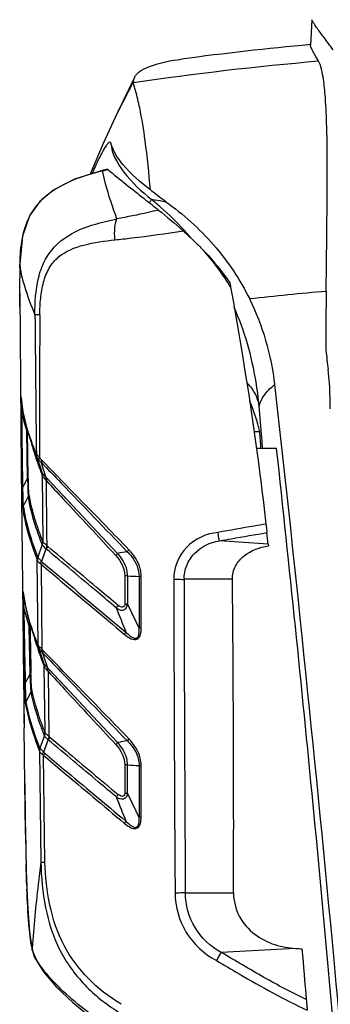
# Model space of a CAD drawing. Header units: millimetres. Extents: x 0 to 4000, y 0 to 3000.
# Tile 83 of 171: x 645 to 746, y 1974 to 2296. Entities that reach past the tile are written whole.
import ezdxf

# ---------------------------------------------------------------- set-up
doc = ezdxf.new("R2010")
doc.units = ezdxf.units.MM
doc.header["$LTSCALE"] = 219.99956
doc.layers.get('0').update_dxf_attribs({"linetype": 'CONTINUOUS'})

msp = doc.modelspace()

# ---------------------------------------------------------------- linework, layer by layer
at = {"color": 7, "linetype": 'CONTINUOUS'}
for p, q in [((740.34, 2296.39), (739.94, 2288)), ((682.32, 2277.42), (676.69, 2265.73)), ((681.96, 2276.07), (682.32, 2277.42)), ((673.49, 2247.38), (672.65, 2247.17)), ((672.65, 2247.17), (672.14, 2247.05)), ((644.78, 2206.82), (644.76, 2211.47)), ((644.83, 2202.16), (644.78, 2206.82)), ((644.78, 2206.82), (645.28, 2148.93)), ((645.37, 2167.25), (647.06, 2161.33)), ((647.32, 2146.02), (647.06, 2161.33)), ((723.23, 2161.27), (721.51, 2161.24)), ((648.02, 2159.33), (648, 2159.39)), ((649.06, 2156.38), (648.02, 2159.33)), ((648.02, 2159.33), (649.83, 2153.83)), ((728.86, 2155.78), (722.27, 2155.78)), ((650.28, 2153.25), (651.85, 2148.4)), ((653.32, 2146.43), (651.74, 2151.3)), ((651.85, 2148.41), (651.85, 2148.39)), ((652.13, 2146.84), (652.11, 2146.85)), ((726.12, 2124.4), (726.18, 2123.88)), ((645.89, 2108.54), (645.89, 2108.54)), ((646.1, 2103.25), (647.85, 2097.28)), ((648.18, 2081.89), (647.85, 2097.28)), ((648.13, 2096.64), (648.11, 2097.55)), ((648.66, 2096.65), (648.64, 2096.71)), ((648.66, 2096.65), (650.48, 2091.16)), ((650.93, 2090.55), (652.56, 2085.58)), ((653.96, 2083.77), (652.36, 2088.67)), ((652.55, 2085.6), (652.56, 2085.58)), ((652.74, 2084.14), (652.74, 2085.03)), ((653.05, 2062.68), (652.77, 2084.38)), ((648.51, 2076.04), (646.82, 2072.89)), ((646.43, 2045.96), (646.2, 2064.13)), ((648.87, 1991.28), (648.87, 1991.29)), ((649.78, 1988.58), (649.78, 1988.58))]:
    msp.add_line(p, q, dxfattribs=at)
at = {"color": 9, "linetype": 'CONTINUOUS'}
for p, q in [((681.97, 2276.07), (676.69, 2265.73)), ((672.2, 2246.88), (672.36, 2246.92)), ((672.36, 2246.92), (673.22, 2247.13)), ((672.37, 2246.92), (673.22, 2247.13)), ((673.22, 2247.13), (673.65, 2247.24)), ((673.22, 2247.13), (673.65, 2247.24)), ((644.77, 2216.44), (644.77, 2216.24)), ((644.78, 2216.43), (644.77, 2216.24)), ((644.77, 2216.27), (644.77, 2216.24)), ((645.15, 2172.64), (645.14, 2172.76)), ((645.14, 2172.76), (645.14, 2172.63)), ((645.19, 2172.38), (645.14, 2172.76)), ((645.17, 2172.4), (645.15, 2172.64)), ((647.56, 2146.29), (647.31, 2161.6)), ((648.1, 2159.42), (648.08, 2159.49)), ((648.17, 2159.38), (648.14, 2159.45)), ((648.89, 2156.5), (648.91, 2156.42)), ((648.97, 2156.44), (648.99, 2156.36)), ((650.28, 2153.25), (649.06, 2156.38)), ((649.64, 2153.92), (649.78, 2153.49)), ((649.66, 2153.91), (649.78, 2153.49)), ((650.2, 2153.84), (650.1, 2154.07)), ((650.2, 2153.84), (650.12, 2154.06)), ((651.86, 2147.69), (651.92, 2147.55)), ((651.87, 2147.68), (651.92, 2147.54)), ((652.1, 2146.85), (652.36, 2125.29)), ((653.78, 2145.95), (676.78, 2121.38)), ((726.12, 2124.4), (710.13, 2125.5)), ((652.14, 2124.26), (650.64, 2120.15)), ((651.97, 2118.8), (653.41, 2122.85)), ((652.45, 2120.14), (653.41, 2122.85)), ((650.81, 2091.26), (650.51, 2119.18)), ((651.95, 2118.8), (652.45, 2120.14)), ((652.15, 2089.89), (651.85, 2117.73)), ((679.17, 2114.01), (679.17, 2104.86)), ((680.03, 2114.01), (680.03, 2104.86)), ((683.83, 2113.82), (683.83, 2096.93)), ((684.52, 2096.93), (684.52, 2113.82)), ((714.38, 2112.87), (698.57, 2112.87)), ((645.88, 2108.75), (645.89, 2108.54)), ((645.94, 2108.36), (645.88, 2108.75)), ((645.9, 2108.55), (645.88, 2108.74)), ((645.92, 2108.37), (645.9, 2108.55)), ((648.1, 2098.22), (648.09, 2098.42)), ((648.75, 2096.72), (648.72, 2096.79)), ((648.79, 2096.7), (648.76, 2096.76)), ((650.28, 2091.28), (650.32, 2091.15)), ((650.33, 2091.25), (650.37, 2091.12)), ((650.65, 2091.25), (650.6, 2091.37)), ((650.68, 2091.23), (650.63, 2091.35)), ((650.81, 2091.26), (650.75, 2091.4)), ((650.81, 2091.27), (650.76, 2091.4)), ((650.93, 2090.55), (650.89, 2090.66)), ((652.32, 2085.53), (652.5, 2085.09)), ((652.37, 2085.51), (652.59, 2084.9)), ((652.5, 2085.09), (652.57, 2084.91)), ((652.6, 2084.85), (652.69, 2084.62)), ((652.61, 2084.84), (652.69, 2084.62)), ((652.77, 2084.43), (652.75, 2084.49)), ((654.41, 2083.3), (676.79, 2059.37)), ((654.4, 2061.26), (654.13, 2082.53)), ((652.86, 2061.65), (651.36, 2057.55)), ((652.67, 2056.2), (654.11, 2060.24)), ((651.22, 2056.59), (651.7, 2020.08)), ((653.02, 2020.1), (652.56, 2055.15)), ((679.17, 2052.03), (679.17, 2042.8)), ((680.03, 2042.8), (680.03, 2052.03)), ((683.83, 2051.84), (683.83, 2034.88)), ((684.51, 2034.88), (684.51, 2051.83)), ((646.43, 2045.97), (646.43, 2045.97)), ((698.98, 2010.02), (714.77, 2010.03)), ((648.87, 1991.29), (648.81, 1991.9)), ((735.02, 1991.81), (710.67, 1990.54))]:
    msp.add_line(p, q, dxfattribs=at)
at = {"color": 7, "linetype": 'CONTINUOUS'}
for points in [[(676.69, 2265.74), (672.1, 2255.78), (667.82, 2245.69)], [(673.49, 2247.38), (673.52, 2247.35), (673.65, 2247.24)], [(672.14, 2247.05), (662.71, 2244.08), (655.96, 2240.62), (651.37, 2236.79), (648, 2232.03), (645.66, 2225.4), (644.77, 2216.27)], [(645.18, 2172.38), (645.78, 2167.85), (647.1, 2162.3), (648, 2159.39)], [(645.28, 2148.93), (646.09, 2073.33), (646.2, 2064.13)], [(652.12, 2147.77), (652.14, 2147.72), (652.15, 2147.67), (652.17, 2147.63)], [(645.89, 2108.53), (645.88, 2108.57), (645.89, 2108.54)], [(645.89, 2108.54), (646.63, 2104.03), (647.97, 2098.83), (648.64, 2096.71)], [(646.43, 2045.97), (646.59, 2034.5), (646.78, 2023.4), (647.02, 2013.59), (647.39, 2004.9), (647.97, 1997.28), (648.87, 1991.29)], [(648.87, 1991.28), (649.01, 1990.68), (649.37, 1989.55), (649.78, 1988.58)], [(649.78, 1988.58), (652.5, 1984.12), (656.78, 1979.15), (662.1, 1974.14), (668.29, 1969.11), (674.14, 1964.78)]]:
    msp.add_lwpolyline(points, dxfattribs=at)
at = {"color": 9, "linetype": 'CONTINUOUS'}
for points in [[(653.78, 2145.95), (660.73, 2138.53), (668.4, 2130.34), (676.78, 2121.38)], [(652.39, 2125.22), (652.38, 2125.24), (652.37, 2125.27), (652.36, 2125.29)], [(652.1, 2124.36), (652.11, 2124.33), (652.13, 2124.29), (652.14, 2124.26)], [(653.28, 2122.96), (653.33, 2122.92), (653.38, 2122.88), (653.41, 2122.85)], [(654.41, 2083.3), (661.14, 2076.11), (668.6, 2068.13), (676.79, 2059.37)], [(652.66, 2056.2), (653.14, 2057.54), (653.63, 2058.88), (654.12, 2060.23)], [(652.81, 2061.75), (652.82, 2061.71), (652.84, 2061.68), (652.86, 2061.65)]]:
    msp.add_lwpolyline(points, dxfattribs=at)
at = {"color": 7, "linetype": 'CONTINUOUS'}
for centre, radius, start, end in [((830.78, 1292.35), 1000, 95.21328, 97.64532), ((1381.98, 2212.98), 737.22, 179.83897, 180.11747), ((2825.42, 2183.81), 2080.47, 179.35318, 179.88535), ((643.72, 2167.15), 85.11, 6.4779, 26.2578), ((1473.25, 2276.14), 733.61, 186.90283, 187.3978), ((1539.96, 2219.07), 818.77, 184.04853, 184.4331), ((-565.12, 1983.42), 1298.92, 6.23089, 6.39926), ((-7026.17, 2032.46), 7740.97, 359.833972, 0.595172), ((22408.32, 2331.44), 21763.77, 180.587303, 180.703726), ((7851.75, 2247.5), 7205.2, 181.199722, 181.314831), ((737.13, 2021.5), 29.76, 265.9446, 270.0634), ((3143.64, 2188.19), 2414.49, 184.66707, 185.0631)]:
    msp.add_arc(centre, radius, start, end, dxfattribs=at)
at = {"color": 9, "linetype": 'CONTINUOUS'}
for centre, radius, start, end in [((830.61, 1259.04), 1027.48, 94.91348, 98.31663), ((689.75, 2174.75), 74.24, 103.6808, 103.9455), ((666.52, 2222.36), 20.86, 140.0293, 144.9752), ((627.94, 2162.85), 95.69, 48.7927, 51.1912), ((629.1, 2164.16), 93.93, 42.3168, 48.8013), ((675.83, 2218.8), 30.88, 164.3742, 169.1343), ((630, 2165.01), 92.7, 39.9924, 42.3024), ((642.54, 2165.62), 83.25, 31.1217, 41.0758), ((666.8, 2218.09), 22.11, 184.7967, 187.5401), ((830.62, 1222.68), 988.33, 94.96479, 96.42346), ((5293.17, 2170.86), 4641.92, 179.64481, 180.22108), ((740.13, 2172.13), 95.03, 179.8613, 180.3067), ((1250.33, 2175.05), 605.23, 180.32367, 180.75972), ((6525.56, 2237.83), 5880.84, 180.689858, 180.925789), ((6435.23, 2237.99), 5790.3, 180.700024, 180.939503), ((740.12, 2159.71), 93.07, 178.36, 178.9992), ((724.02, 2185.16), 80.16, 197.7306, 198.6764), ((733.1, 2188.27), 89.76, 198.743, 200.7163), ((711.6, 2173.62), 65.01, 194.5217, 195.2683), ((718.11, 2175.43), 71.77, 195.3594, 197.4367), ((745.23, 2192.83), 102.72, 200.7062, 202.1693), ((748.73, 2186.07), 104.19, 201.2246, 201.6127), ((713.4, 1911.61), 212.95, 99.0336, 99.9007), ((686.45, 2205.27), 91.48, 265.9739, 268.3546), ((684.5, 1873.31), 240.51, 89.998, 90.16), ((22542.21, 2152.91), 21847.06, 180.105012, 180.37479), ((20807.6, 2140.34), 20109.05, 180.078276, 180.371298), ((6465.03, 2200.91), 5819.98, 180.963689, 181.203315), ((6375.66, 2200.64), 5730.39, 180.97379, 181.217017), ((670.41, 2108.84), 7.97, 318.2195, 325.399), ((1434.19, 2401.48), 814.31, 201.46288, 202.06691), ((-22.02, 1763.66), 780.57, 25.27442, 25.91998), ((765.71, 2095.36), 117.87, 178.1752, 178.5203), ((732.75, 2096.16), 84.91, 178.4881, 179.2439), ((873.85, 2101.58), 225.78, 180.853, 181.0222), ((725.73, 2123.01), 81.35, 198.2088, 198.8056), ((709.98, 2110.48), 62.7, 193.7684, 195.1098), ((684.56, 2090.69), 6.99, 135.9147, 142.9736), ((717.92, 2112.66), 70.94, 195.133, 197.5394), ((750.82, 2131.64), 108, 201.9617, 202.2997), ((649.88, 2084.45), 2.9, 6.2528, 10.0342), ((649.97, 2084.52), 2.8, 4.5051, 7.6087), ((649.94, 2084.51), 2.82, 1.4256, 4.5065), ((649.94, 2084.51), 2.83, 358.3459, 1.427), ((649.85, 2084.45), 2.94, 358.7491, 6.2538), ((655.48, 2086.86), 3.22, 214.5694, 215.5424), ((735.02, 1711.46), 352.75, 98.9743, 99.5008), ((678.21, 1679.66), 372.38, 89.7203, 89.8525), ((686.42, 2139.22), 87.42, 265.809, 268.3048), ((684.49, 2186.67), 134.83, 269.7198, 270.0062), ((670.56, 2046.66), 7.79, 318.452, 325.7966), ((1362.47, 2309.15), 736.45, 201.31221, 201.9765), ((23.23, 1722.18), 730.88, 25.33112, 26.01947), ((684.5, 2028.77), 6.89, 136.0389, 143.2289), ((2398.98, 2058.35), 1752.55, 180.9507, 181.15106), ((1753.96, 2045.5), 1107.41, 181.15666, 181.33929), ((1135.79, 2029.12), 489.01, 181.8487, 182.0961), ((659.34, 1994.08), 10.76, 191.6768, 194.95), ((659.71, 1994.19), 11.15, 195.0025, 203.8805), ((663.95, 1995.94), 15.73, 203.4487, 206.9485)]:
    msp.add_arc(centre, radius, start, end, dxfattribs=at)
at = {"color": 7, "linetype": 'CONTINUOUS'}
for points, knots in [([(747.37, 2286.56), (746.35, 2287.91), (744.59, 2290.24), (742.58, 2292.96), (741.43, 2294.6), (740.84, 2295.43), (740.55, 2295.99), (740.33, 2296.28), (740.34, 2296.39)], [0, 0, 0, 0, 0.419271, 0.72575, 0.836594, 0.919185, 0.973526, 1, 1, 1, 1]), ([(742.6, 2282.74), (742.21, 2283.4), (741.53, 2284.54), (740.67, 2286.09), (740.21, 2287.16), (739.88, 2287.78), (739.93, 2288)], [0, 0, 0, 0, 0.386039, 0.680059, 0.884508, 1, 1, 1, 1]), ([(682.32, 2277.42), (683.2, 2279.24), (688.8, 2282.09), (694.17, 2282.98), (697.74, 2283.46)], [0, 0, 0, 0, 0.360359, 1, 1, 1, 1]), ([(745.09, 2207.3), (745.2, 2217.03), (745.43, 2235.49), (745.53, 2257.01), (744.9, 2270.72), (744.26, 2276.84), (743.54, 2280.5), (742.93, 2282.2), (742.6, 2282.74)], [0, 0, 0, 0, 0.385566, 0.731395, 0.852162, 0.929364, 0.974785, 1, 1, 1, 1]), ([(687.56, 2240.57), (687.08, 2245.95), (686.19, 2254.97), (684.47, 2265.83), (683.01, 2272.14), (682.15, 2274.84), (681.99, 2275.71)], [0, 0, 0, 0, 0.45534, 0.762031, 0.925357, 1, 1, 1, 1]), ([(674.61, 2255.88), (674.58, 2255.98), (674.52, 2256.17), (674.1, 2256.28), (673.59, 2255.75), (672.96, 2254.97), (672.2, 2253.73), (671.36, 2252.19), (670.04, 2249.53), (669.07, 2247.37), (668.41, 2245.84)], [0, 0, 0, 0, 0.025091, 0.042413, 0.093928, 0.178805, 0.293349, 0.43474, 0.600915, 1, 1, 1, 1]), ([(687.56, 2240.57), (684.34, 2242.98), (679.19, 2247.39), (675.35, 2253.24), (674.61, 2255.88)], [0, 0, 0, 0, 0.595391, 1, 1, 1, 1]), ([(673.65, 2247.24), (677.52, 2244), (683.11, 2239.63), (688.65, 2235.22), (690.21, 2233.95)], [0, 0, 0, 0, 0.716642, 1, 1, 1, 1]), ([(692.57, 2236.71), (698.28, 2232.63), (708.92, 2223.09), (716.89, 2211.18), (720.05, 2204.8)], [0, 0, 0, 0, 0.49626, 1, 1, 1, 1]), ([(698.26, 2227.14), (699.53, 2225.99), (701.93, 2223.76), (704.23, 2221.45), (705.3, 2220.32)], [0, 0, 0, 0, 0.523885, 1, 1, 1, 1]), ([(713.53, 2210.15), (713.56, 2209.99), (713.62, 2209.65), (713.72, 2209.15), (713.78, 2208.81), (713.81, 2208.64)], [0, 0, 0, 0, 0.329942, 0.663305, 1, 1, 1, 1]), ([(713.81, 2208.64), (717.51, 2188.24), (721.62, 2162.38), (724.77, 2136.4), (725.38, 2131)], [0, 0, 0, 0, 0.79205, 1, 1, 1, 1]), ([(746.43, 2168.79), (746.41, 2170.06), (746.33, 2174.37), (746.14, 2178.68), (745.75, 2181.68)], [0, 0, 0, 0, 0.295609, 1, 1, 1, 1]), ([(753.32, 1925.2), (751.5, 1946.17), (743.95, 2030.09), (735.34, 2113.92), (728.29, 2176.75)], [0, 0, 0, 0, 0.24973, 1, 1, 1, 1]), ([(751.11, 1923.01), (748.06, 1961.71), (741.02, 2039.34), (733.08, 2116.88), (728.86, 2155.78)], [0, 0, 0, 0, 0.498039, 1, 1, 1, 1]), ([(651.89, 2148.23), (651.88, 2148.28), (651.8, 2148.31), (651.85, 2148.39), (651.85, 2148.39)], [0, 0, 0, 0, 0.959161, 1, 1, 1, 1]), ([(651.85, 2148.39), (651.87, 2148.37), (651.96, 2148.16), (652.05, 2147.95), (652.12, 2147.77)], [0, 0, 0, 0, 0.138382, 1, 1, 1, 1]), ([(651.94, 2148.06), (651.93, 2148.08), (651.93, 2148.1), (651.91, 2148.12), (651.91, 2148.12)], [0, 0, 0, 0, 0.630391, 1, 1, 1, 1]), ([(652.01, 2147.63), (652.01, 2147.59), (652.02, 2147.5), (652.02, 2147.42), (652.03, 2147.38)], [0, 0, 0, 0, 0.5048, 1, 1, 1, 1]), ([(652.03, 2147.38), (652.03, 2147.36), (652.03, 2147.32), (652.03, 2147.28), (652.03, 2147.26)], [0, 0, 0, 0, 0.510803, 1, 1, 1, 1]), ([(652.06, 2147.05), (652.06, 2147.08), (652.06, 2147.14), (652.05, 2147.21), (652.05, 2147.24)], [0, 0, 0, 0, 0.447265, 1, 1, 1, 1]), ([(652.17, 2147.63), (652.21, 2147.48), (652.25, 2147.29), (652.25, 2147.1), (652.23, 2147.07)], [0, 0, 0, 0, 0.83699, 1, 1, 1, 1]), ([(652.11, 2146.85), (652.09, 2146.86), (652.07, 2146.93), (652.07, 2147), (652.06, 2147.05)], [0, 0, 0, 0, 0.281758, 1, 1, 1, 1]), ([(652.17, 2146.9), (652.17, 2146.88), (652.15, 2146.86), (652.13, 2146.84), (652.12, 2146.84)], [0, 0, 0, 0, 0.628869, 1, 1, 1, 1]), ([(652.23, 2147.07), (652.23, 2147.06), (652.21, 2147.04), (652.18, 2147.06), (652.17, 2147.07)], [0, 0, 0, 0, 0.417937, 1, 1, 1, 1]), ([(725.38, 2131), (725.43, 2130.6), (725.51, 2129.88), (725.62, 2128.94), (725.68, 2128.4), (725.7, 2128.19)], [0, 0, 0, 0, 0.421917, 0.77705, 1, 1, 1, 1]), ([(714.38, 2112.87), (714.37, 2114.36), (715.09, 2117.39), (719.02, 2121.9), (723.36, 2123.43), (726.18, 2123.88)], [0, 0, 0, 0, 0.255598, 0.510192, 1, 1, 1, 1]), ([(652.55, 2085.59), (652.55, 2085.6), (652.54, 2085.61), (652.55, 2085.6), (652.55, 2085.6)], [0, 0, 0, 0, 0.702607, 1, 1, 1, 1]), ([(652.57, 2085.52), (652.56, 2085.54), (652.56, 2085.56), (652.55, 2085.58), (652.55, 2085.59)], [0, 0, 0, 0, 0.551312, 1, 1, 1, 1]), ([(652.6, 2085.5), (652.6, 2085.5), (652.59, 2085.52), (652.6, 2085.5), (652.6, 2085.5)], [0, 0, 0, 0, 0.40913, 1, 1, 1, 1]), ([(652.61, 2085.35), (652.61, 2085.36), (652.61, 2085.38), (652.59, 2085.37), (652.59, 2085.37)], [0, 0, 0, 0, 0.761589, 1, 1, 1, 1]), ([(652.74, 2085.16), (652.7, 2085.26), (652.66, 2085.37), (652.61, 2085.48), (652.6, 2085.5)], [0, 0, 0, 0, 0.851121, 1, 1, 1, 1]), ([(652.65, 2085.11), (652.65, 2085.16), (652.63, 2085.24), (652.62, 2085.32), (652.61, 2085.35)], [0, 0, 0, 0, 0.593133, 1, 1, 1, 1]), ([(652.69, 2084.82), (652.68, 2084.86), (652.67, 2084.96), (652.66, 2085.06), (652.65, 2085.11)], [0, 0, 0, 0, 0.494066, 1, 1, 1, 1]), ([(714.77, 2010.02), (714.76, 2007.41), (716.08, 2002.11), (721.31, 1996.13), (728.03, 1992.83), (732.76, 1991.97), (735.02, 1991.81)], [0, 0, 0, 0, 0.26272, 0.522814, 0.772046, 1, 1, 1, 1]), ([(738.58, 1975.11), (738.61, 1974.77), (738.67, 1974.04), (738.78, 1972.86), (738.85, 1972.01), (738.89, 1971.56)], [0, 0, 0, 0, 0.283354, 0.621623, 1, 1, 1, 1])]:
    msp.add_open_spline(points, degree=3, knots=knots, dxfattribs=at)
for points in [[(681.96, 2276.07), (681.96, 2275.95), (681.97, 2275.83), (681.99, 2275.71)], [(692.57, 2236.71), (690.85, 2237.93), (689.18, 2239.21), (687.56, 2240.57)], [(690.21, 2233.95), (692.95, 2231.74), (695.65, 2229.48), (698.26, 2227.14)], [(705.3, 2220.32), (708.28, 2217.15), (711.06, 2213.8), (713.53, 2210.15)], [(644.76, 2215.05), (644.76, 2215.45), (644.76, 2215.84), (644.77, 2216.24)], [(720.03, 2171.33), (721.39, 2168.08), (722.45, 2164.7), (723.23, 2161.27)], [(652.01, 2147.63), (651.99, 2147.77), (651.98, 2147.92), (651.94, 2148.06)], [(647.32, 2146.03), (646.78, 2145.04), (646.25, 2144.04), (645.72, 2143.05)], [(647.59, 2140.12), (647.02, 2139.08), (646.47, 2138.03), (645.91, 2136.98)], [(648.18, 2081.9), (647.64, 2080.91), (647.11, 2079.92), (646.56, 2078.93)]]:
    msp.add_open_spline(points, degree=3, dxfattribs=at)
at = {"color": 9, "linetype": 'CONTINUOUS'}
for points, knots in [([(674.61, 2255.88), (674.86, 2252.44), (678.96, 2245.28), (684.58, 2240.09), (687.91, 2237.42)], [0, 0, 0, 0, 0.446823, 1, 1, 1, 1]), ([(671.86, 2246.8), (669.78, 2246.28), (662.08, 2244.14), (654.34, 2240.29), (650.54, 2235.76)], [0, 0, 0, 0, 0.266326, 1, 1, 1, 1]), ([(672.01, 2246.98), (671.98, 2246.96), (671.93, 2246.9), (671.88, 2246.84), (671.86, 2246.8)], [0, 0, 0, 0, 0.463549, 1, 1, 1, 1]), ([(676.58, 2231.06), (676.04, 2232.55), (674.22, 2237.71), (672.62, 2242.98), (671.87, 2246.8)], [0, 0, 0, 0, 0.28948, 1, 1, 1, 1]), ([(672.14, 2247.04), (672.11, 2247.04), (672.07, 2247.02), (672.03, 2247), (672.01, 2246.98)], [0, 0, 0, 0, 0.484103, 1, 1, 1, 1]), ([(672.36, 2246.92), (672.39, 2246.96), (672.43, 2247.03), (672.49, 2247.08), (672.52, 2247.11)], [0, 0, 0, 0, 0.534638, 1, 1, 1, 1]), ([(672.52, 2247.11), (672.54, 2247.12), (672.58, 2247.15), (672.63, 2247.17), (672.65, 2247.17)], [0, 0, 0, 0, 0.51532, 1, 1, 1, 1]), ([(687.23, 2236.35), (687.4, 2236.59), (687.61, 2236.94), (687.89, 2237.29), (687.91, 2237.42)], [0, 0, 0, 0, 0.695073, 1, 1, 1, 1]), ([(687.91, 2237.42), (688.24, 2237.4), (689.81, 2237.27), (691.36, 2236.97), (692.57, 2236.71)], [0, 0, 0, 0, 0.214354, 1, 1, 1, 1]), ([(690.21, 2233.95), (689.06, 2233.68), (684.54, 2232.64), (679.99, 2231.69), (676.58, 2231.05)], [0, 0, 0, 0, 0.25347, 1, 1, 1, 1]), ([(649.74, 2199.61), (649.71, 2203.65), (650.05, 2209.74), (652.63, 2217.28), (659.17, 2226.8), (669.27, 2229.6), (676.58, 2231.05)], [0, 0, 0, 0, 0.262944, 0.390943, 0.51508, 1, 1, 1, 1]), ([(675.94, 2224.19), (675.82, 2225.55), (675.78, 2227.85), (676.13, 2230.21), (676.58, 2231.05)], [0, 0, 0, 0, 0.589236, 1, 1, 1, 1]), ([(675.94, 2224.19), (677.75, 2224.38), (685.21, 2225.23), (692.65, 2226.26), (698.26, 2227.14)], [0, 0, 0, 0, 0.243222, 1, 1, 1, 1]), ([(651.34, 2199.63), (651.35, 2201.45), (651.51, 2205.03), (652.37, 2210.23), (654.15, 2214.95), (658.22, 2219.96), (666.1, 2222.98), (672.53, 2223.83), (675.94, 2224.19)], [0, 0, 0, 0, 0.136204, 0.268815, 0.393996, 0.510226, 0.742402, 1, 1, 1, 1]), ([(644.88, 2215.18), (644.92, 2214.91), (645.09, 2213.75), (645.33, 2212.6), (645.55, 2211.72)], [0, 0, 0, 0, 0.233042, 1, 1, 1, 1]), ([(645.55, 2211.72), (645.76, 2210.83), (646.91, 2206.71), (648.45, 2202.71), (649.74, 2199.61)], [0, 0, 0, 0, 0.214588, 1, 1, 1, 1]), ([(651.34, 2199.63), (651.15, 2199.64), (650.61, 2199.63), (650.07, 2199.67), (649.74, 2199.61)], [0, 0, 0, 0, 0.36196, 1, 1, 1, 1]), ([(723.15, 2169.66), (722.9, 2172.34), (721.5, 2183.4), (718.39, 2194.28), (714.99, 2202.03)], [0, 0, 0, 0, 0.241334, 1, 1, 1, 1]), ([(719.11, 2177.28), (719.66, 2176.73), (721.56, 2174.54), (722.82, 2171.76), (723.15, 2169.66)], [0, 0, 0, 0, 0.266496, 1, 1, 1, 1]), ([(723.15, 2169.66), (723.55, 2171.06), (724.87, 2173.79), (727.08, 2175.85), (728.29, 2176.75)], [0, 0, 0, 0, 0.491125, 1, 1, 1, 1]), ([(645.14, 2172.76), (645.13, 2172.81), (645.08, 2173.14), (645.1, 2172.55), (645.1, 2172.36)], [0, 0, 0, 0, 0.216828, 1, 1, 1, 1]), ([(645.17, 2172.43), (645.13, 2172.42), (645.18, 2172.17), (645.15, 2172.03), (645.15, 2171.89)], [0, 0, 0, 0, 0.234586, 1, 1, 1, 1]), ([(647.67, 2160.75), (647.34, 2161.78), (646.21, 2165.59), (645.42, 2169.52), (645.17, 2172.4)], [0, 0, 0, 0, 0.272026, 1, 1, 1, 1]), ([(645.15, 2166.99), (645.15, 2167.07), (645.25, 2167.19), (645.37, 2167.21), (645.43, 2167.23)], [0, 0, 0, 0, 0.573064, 1, 1, 1, 1]), ([(724.33, 2155.68), (724.23, 2156.83), (723.83, 2161.49), (723.44, 2166.15), (723.15, 2169.66)], [0, 0, 0, 0, 0.246821, 1, 1, 1, 1]), ([(651.83, 2148.39), (651.64, 2148.85), (650.94, 2150.65), (650.29, 2152.47), (649.84, 2153.83)], [0, 0, 0, 0, 0.257999, 1, 1, 1, 1]), ([(651.29, 2152.95), (651.16, 2153.05), (650.8, 2153.35), (650.42, 2153.63), (650.2, 2153.84)], [0, 0, 0, 0, 0.351501, 1, 1, 1, 1]), ([(649.78, 2153.49), (649.91, 2153.07), (650.48, 2151.34), (651.11, 2149.64), (651.61, 2148.35)], [0, 0, 0, 0, 0.242333, 1, 1, 1, 1]), ([(650.89, 2152.28), (650.82, 2152.39), (650.61, 2152.71), (650.41, 2153.02), (650.28, 2153.23)], [0, 0, 0, 0, 0.341778, 1, 1, 1, 1]), ([(651.74, 2151.3), (653.95, 2149), (663.37, 2139.21), (672.76, 2129.4), (679.96, 2121.91)], [0, 0, 0, 0, 0.235237, 1, 1, 1, 1]), ([(680.51, 2122.58), (678.02, 2125.15), (668.52, 2134.95), (658.98, 2144.72), (651.98, 2151.97)], [0, 0, 0, 0, 0.262253, 1, 1, 1, 1]), ([(652.2, 2147.66), (652.18, 2147.68), (652.16, 2147.72), (652.13, 2147.75), (652.12, 2147.77)], [0, 0, 0, 0, 0.509539, 1, 1, 1, 1]), ([(653.32, 2146.43), (653.24, 2146.51), (652.93, 2146.83), (652.62, 2147.14), (652.42, 2147.39)], [0, 0, 0, 0, 0.275879, 1, 1, 1, 1]), ([(647.32, 2146.03), (647.35, 2144.79), (647.48, 2142.83), (647.44, 2140.84), (647.59, 2140.12)], [0, 0, 0, 0, 0.630649, 1, 1, 1, 1]), ([(647.79, 2141.06), (647.7, 2141.7), (647.64, 2143.45), (647.59, 2145.19), (647.57, 2146.29)], [0, 0, 0, 0, 0.367573, 1, 1, 1, 1]), ([(652.16, 2146.9), (652.21, 2146.8), (652.5, 2146.32), (652.87, 2145.89), (653.16, 2145.55)], [0, 0, 0, 0, 0.195611, 1, 1, 1, 1]), ([(653.49, 2145.18), (655.29, 2143.24), (662.87, 2135.07), (670.46, 2126.9), (676.25, 2120.67)], [0, 0, 0, 0, 0.237065, 1, 1, 1, 1]), ([(645.49, 2142.81), (645.49, 2142.88), (645.6, 2142.99), (645.72, 2143.02), (645.77, 2143.03)], [0, 0, 0, 0, 0.566787, 1, 1, 1, 1]), ([(645.73, 2136.2), (645.63, 2136.99), (645.57, 2139.2), (645.51, 2141.4), (645.49, 2142.81)], [0, 0, 0, 0, 0.362959, 1, 1, 1, 1]), ([(645.72, 2143.05), (645.71, 2141.74), (645.75, 2139.72), (645.75, 2137.67), (645.91, 2136.98)], [0, 0, 0, 0, 0.64681, 1, 1, 1, 1]), ([(652.33, 2125.3), (651.78, 2126.7), (649.88, 2131.83), (648.4, 2137.14), (647.79, 2141.06)], [0, 0, 0, 0, 0.275409, 1, 1, 1, 1]), ([(652.1, 2124.36), (651.55, 2125.77), (649.65, 2130.9), (648.18, 2136.21), (647.58, 2140.13)], [0, 0, 0, 0, 0.275488, 1, 1, 1, 1]), ([(645.73, 2136.2), (645.91, 2134.91), (646.95, 2129.17), (648.8, 2123.6), (650.45, 2119.39)], [0, 0, 0, 0, 0.223848, 1, 1, 1, 1]), ([(645.91, 2136.97), (646.08, 2135.68), (647.13, 2129.94), (648.99, 2124.37), (650.64, 2120.16)], [0, 0, 0, 0, 0.223859, 1, 1, 1, 1]), ([(709.7, 2128.25), (705.93, 2127.92), (698.35, 2124.49), (695.14, 2116.64), (695.21, 2112.86)], [0, 0, 0, 0, 0.500962, 1, 1, 1, 1]), ([(725.38, 2131), (724.09, 2130.78), (718.86, 2129.88), (713.64, 2128.96), (709.7, 2128.25)], [0, 0, 0, 0, 0.247084, 1, 1, 1, 1]), ([(710.13, 2125.5), (710.01, 2125.82), (709.9, 2126.76), (709.76, 2127.67), (709.7, 2128.25)], [0, 0, 0, 0, 0.37116, 1, 1, 1, 1]), ([(710.13, 2125.5), (711.43, 2125.73), (716.62, 2126.66), (721.82, 2127.55), (725.7, 2128.19)], [0, 0, 0, 0, 0.252245, 1, 1, 1, 1]), ([(653.71, 2123.86), (653.56, 2124), (653.1, 2124.42), (652.58, 2124.84), (652.39, 2125.22)], [0, 0, 0, 0, 0.319727, 1, 1, 1, 1]), ([(698.57, 2112.86), (698.57, 2114.41), (699.16, 2117.55), (702.57, 2122.83), (707.11, 2125.04), (710.13, 2125.5)], [0, 0, 0, 0, 0.251938, 0.503789, 1, 1, 1, 1]), ([(652.14, 2124.26), (652.18, 2124.16), (652.48, 2123.66), (652.94, 2123.29), (653.28, 2122.96)], [0, 0, 0, 0, 0.17664, 1, 1, 1, 1]), ([(676.36, 2103.52), (674.34, 2105.23), (666.69, 2111.66), (659.05, 2118.1), (653.42, 2122.83)], [0, 0, 0, 0, 0.264132, 1, 1, 1, 1]), ([(653.92, 2123.68), (653.89, 2123.71), (653.81, 2123.77), (653.74, 2123.83), (653.7, 2123.86)], [0, 0, 0, 0, 0.503771, 1, 1, 1, 1]), ([(676.97, 2104.31), (674.95, 2106.01), (667.26, 2112.47), (659.57, 2118.92), (653.92, 2123.68)], [0, 0, 0, 0, 0.263741, 1, 1, 1, 1]), ([(680.03, 2114.01), (680.03, 2114.71), (679.69, 2117.45), (678.14, 2119.89), (676.78, 2121.38)], [0, 0, 0, 0, 0.258833, 1, 1, 1, 1]), ([(679.96, 2121.91), (680.5, 2121.38), (682.52, 2119.15), (683.86, 2116.09), (683.83, 2113.82)], [0, 0, 0, 0, 0.248969, 1, 1, 1, 1]), ([(684.52, 2113.82), (684.54, 2114.65), (684.09, 2117.93), (682.19, 2120.82), (680.51, 2122.58)], [0, 0, 0, 0, 0.254485, 1, 1, 1, 1]), ([(650.45, 2119.39), (650.46, 2119.36), (650.48, 2119.29), (650.5, 2119.22), (650.5, 2119.19)], [0, 0, 0, 0, 0.434249, 1, 1, 1, 1]), ([(650.5, 2119.18), (650.52, 2119.38), (650.57, 2119.68), (650.79, 2119.85), (650.86, 2119.89)], [0, 0, 0, 0, 0.716472, 1, 1, 1, 1]), ([(650.5, 2119.18), (650.53, 2119.1), (650.74, 2118.7), (651.07, 2118.38), (651.32, 2118.12)], [0, 0, 0, 0, 0.198561, 1, 1, 1, 1]), ([(650.8, 2119.96), (650.78, 2120), (650.74, 2120.05), (650.67, 2120.13), (650.66, 2120.12)], [0, 0, 0, 0, 0.669621, 1, 1, 1, 1]), ([(651.96, 2118.79), (651.84, 2118.9), (651.44, 2119.27), (651.02, 2119.65), (650.8, 2119.96)], [0, 0, 0, 0, 0.304589, 1, 1, 1, 1]), ([(652.26, 2118.41), (654.38, 2116.64), (663.46, 2109.02), (672.57, 2101.41), (679.54, 2095.55)], [0, 0, 0, 0, 0.232435, 1, 1, 1, 1]), ([(651.85, 2117.73), (653.95, 2115.97), (662.99, 2108.34), (672.05, 2100.75), (678.98, 2094.9)], [0, 0, 0, 0, 0.232262, 1, 1, 1, 1]), ([(695.2, 2112.86), (695.5, 2112.87), (696.62, 2112.87), (697.75, 2112.87), (698.57, 2112.86)], [0, 0, 0, 0, 0.26458, 1, 1, 1, 1]), ([(645.88, 2108.75), (645.87, 2108.8), (645.79, 2109.14), (645.82, 2108.54), (645.81, 2108.36)], [0, 0, 0, 0, 0.22956, 1, 1, 1, 1]), ([(645.91, 2108.41), (645.88, 2108.47), (645.85, 2108.08), (645.86, 2108), (645.86, 2107.9)], [0, 0, 0, 0, 0.424404, 1, 1, 1, 1]), ([(648.46, 2097.59), (648.14, 2098.54), (647.06, 2102.07), (646.25, 2105.7), (645.92, 2108.37)], [0, 0, 0, 0, 0.269937, 1, 1, 1, 1]), ([(645.87, 2103), (645.87, 2103.07), (645.97, 2103.19), (646.1, 2103.21), (646.15, 2103.23)], [0, 0, 0, 0, 0.574808, 1, 1, 1, 1]), ([(676.36, 2103.52), (676.96, 2103.09), (678.24, 2102.34), (679.91, 2103.49), (679.92, 2104.47), (680.03, 2104.86)], [0, 0, 0, 0, 0.444661, 0.756237, 1, 1, 1, 1]), ([(679.17, 2104.86), (679.22, 2104.45), (678.52, 2103.23), (677.46, 2104.03), (676.97, 2104.31)], [0, 0, 0, 0, 0.426749, 1, 1, 1, 1]), ([(679.17, 2104.86), (679.38, 2104.86), (679.65, 2104.86), (679.92, 2104.86), (679.97, 2104.86)], [0, 0, 0, 0, 0.800884, 1, 1, 1, 1]), ([(647.99, 2097.37), (647.97, 2097.35), (647.92, 2097.32), (647.88, 2097.3), (647.85, 2097.28)], [0, 0, 0, 0, 0.472453, 1, 1, 1, 1]), ([(648.11, 2097.55), (648.1, 2097.52), (648.07, 2097.45), (648.02, 2097.4), (647.99, 2097.37)], [0, 0, 0, 0, 0.441767, 1, 1, 1, 1]), ([(650.6, 2091.37), (650.42, 2091.82), (649.74, 2093.57), (649.1, 2095.33), (648.66, 2096.65)], [0, 0, 0, 0, 0.257872, 1, 1, 1, 1]), ([(650.75, 2091.4), (650.56, 2091.85), (649.86, 2093.61), (649.2, 2095.39), (648.75, 2096.72)], [0, 0, 0, 0, 0.257836, 1, 1, 1, 1]), ([(678.98, 2094.9), (679.53, 2094.43), (680.64, 2093.6), (682.49, 2092.84), (683.83, 2093.64), (684.43, 2095.04), (684.52, 2096.18), (684.52, 2096.93)], [0, 0, 0, 0, 0.2477, 0.490172, 0.613642, 0.741764, 1, 1, 1, 1]), ([(679.54, 2095.55), (679.98, 2095.1), (680.68, 2094.43), (681.72, 2093.75), (682.66, 2093.37), (683.6, 2093.95), (683.82, 2094.94), (683.89, 2095.93), (683.86, 2096.6), (683.83, 2096.93)], [0, 0, 0, 0, 0.246936, 0.369678, 0.491185, 0.612349, 0.741093, 0.870599, 1, 1, 1, 1]), ([(684.52, 2096.93), (684.35, 2096.93), (684.14, 2096.93), (683.93, 2096.93), (683.89, 2096.93)], [0, 0, 0, 0, 0.81018, 1, 1, 1, 1]), ([(650.32, 2091.15), (650.47, 2090.69), (651.09, 2088.8), (651.77, 2086.93), (652.32, 2085.53)], [0, 0, 0, 0, 0.241596, 1, 1, 1, 1]), ([(652.54, 2085.6), (652.35, 2086.07), (651.62, 2087.91), (650.95, 2089.77), (650.48, 2091.16)], [0, 0, 0, 0, 0.258173, 1, 1, 1, 1]), ([(650.88, 2091.15), (650.87, 2091.17), (650.84, 2091.21), (650.82, 2091.25), (650.81, 2091.26)], [0, 0, 0, 0, 0.567644, 1, 1, 1, 1]), ([(652.15, 2089.89), (652.01, 2090.01), (651.57, 2090.41), (651.11, 2090.81), (650.88, 2091.15)], [0, 0, 0, 0, 0.311792, 1, 1, 1, 1]), ([(650.93, 2090.55), (650.97, 2090.46), (651.22, 2089.98), (651.55, 2089.56), (651.82, 2089.23)], [0, 0, 0, 0, 0.196085, 1, 1, 1, 1]), ([(680.53, 2060.55), (678.08, 2063.08), (668.77, 2072.67), (659.44, 2082.25), (652.59, 2089.33)], [0, 0, 0, 0, 0.263009, 1, 1, 1, 1]), ([(652.36, 2088.67), (654.52, 2086.42), (663.73, 2076.83), (672.93, 2067.23), (679.99, 2059.89)], [0, 0, 0, 0, 0.234267, 1, 1, 1, 1]), ([(652.83, 2085.03), (652.81, 2085.05), (652.78, 2085.09), (652.76, 2085.14), (652.75, 2085.16)], [0, 0, 0, 0, 0.51016, 1, 1, 1, 1]), ([(652.76, 2084.43), (652.77, 2084.42), (652.77, 2084.41), (652.78, 2084.39), (652.78, 2084.38)], [0, 0, 0, 0, 0.51924, 1, 1, 1, 1]), ([(653.04, 2084.75), (653.01, 2084.79), (652.94, 2084.87), (652.89, 2084.95), (652.86, 2084.99)], [0, 0, 0, 0, 0.514235, 1, 1, 1, 1]), ([(653.96, 2083.77), (653.87, 2083.86), (653.56, 2084.18), (653.25, 2084.5), (653.04, 2084.75)], [0, 0, 0, 0, 0.278709, 1, 1, 1, 1]), ([(654.41, 2083.3), (654.38, 2083.11), (654.32, 2082.84), (654.15, 2082.62), (654.09, 2082.56)], [0, 0, 0, 0, 0.702697, 1, 1, 1, 1]), ([(648.51, 2076.04), (648.48, 2076.32), (648.3, 2078.27), (648.25, 2080.23), (648.18, 2081.89)], [0, 0, 0, 0, 0.145623, 1, 1, 1, 1]), ([(648.72, 2076.97), (648.61, 2077.61), (648.53, 2079.34), (648.47, 2081.07), (648.44, 2082.16)], [0, 0, 0, 0, 0.370126, 1, 1, 1, 1]), ([(654.14, 2082.53), (655.88, 2080.64), (663.25, 2072.68), (670.62, 2064.73), (676.26, 2058.66)], [0, 0, 0, 0, 0.2363, 1, 1, 1, 1]), ([(646.33, 2078.69), (646.34, 2078.76), (646.44, 2078.87), (646.57, 2078.9), (646.62, 2078.91)], [0, 0, 0, 0, 0.569112, 1, 1, 1, 1]), ([(646.65, 2072.12), (646.51, 2072.91), (646.44, 2075.11), (646.36, 2077.3), (646.33, 2078.69)], [0, 0, 0, 0, 0.364774, 1, 1, 1, 1]), ([(646.56, 2078.93), (646.56, 2077.63), (646.62, 2075.62), (646.64, 2073.58), (646.82, 2072.89)], [0, 0, 0, 0, 0.644787, 1, 1, 1, 1]), ([(653.04, 2062.69), (652.54, 2063.95), (650.79, 2068.61), (649.39, 2073.41), (648.72, 2076.97)], [0, 0, 0, 0, 0.272589, 1, 1, 1, 1]), ([(652.81, 2061.75), (652.31, 2063.01), (650.57, 2067.67), (649.17, 2072.48), (648.51, 2076.04)], [0, 0, 0, 0, 0.272662, 1, 1, 1, 1]), ([(646.65, 2072.12), (646.85, 2070.93), (647.93, 2065.7), (649.65, 2060.62), (651.17, 2056.78)], [0, 0, 0, 0, 0.226443, 1, 1, 1, 1]), ([(651.36, 2057.55), (650.82, 2058.91), (648.95, 2063.91), (647.48, 2069.07), (646.82, 2072.89)], [0, 0, 0, 0, 0.274248, 1, 1, 1, 1]), ([(652.86, 2061.65), (652.89, 2061.55), (653.19, 2061.05), (653.64, 2060.69), (653.98, 2060.36)], [0, 0, 0, 0, 0.179289, 1, 1, 1, 1]), ([(653.07, 2062.61), (653.07, 2062.62), (653.06, 2062.64), (653.05, 2062.67), (653.04, 2062.68)], [0, 0, 0, 0, 0.468667, 1, 1, 1, 1]), ([(654.4, 2061.26), (654.25, 2061.39), (653.79, 2061.81), (653.27, 2062.23), (653.08, 2062.61)], [0, 0, 0, 0, 0.319514, 1, 1, 1, 1]), ([(653.98, 2060.36), (654.01, 2060.34), (654.06, 2060.3), (654.1, 2060.26), (654.12, 2060.23)], [0, 0, 0, 0, 0.491515, 1, 1, 1, 1]), ([(676.39, 2041.49), (674.42, 2043.15), (667, 2049.39), (659.58, 2055.64), (654.12, 2060.23)], [0, 0, 0, 0, 0.264801, 1, 1, 1, 1]), ([(654.61, 2061.08), (654.58, 2061.11), (654.51, 2061.18), (654.43, 2061.23), (654.39, 2061.26)], [0, 0, 0, 0, 0.503973, 1, 1, 1, 1]), ([(654.61, 2061.08), (656.36, 2059.62), (663.82, 2053.35), (671.28, 2047.08), (677, 2042.28)], [0, 0, 0, 0, 0.233627, 1, 1, 1, 1]), ([(684.51, 2051.83), (684.53, 2052.66), (684.09, 2055.92), (682.2, 2058.8), (680.53, 2060.55)], [0, 0, 0, 0, 0.254522, 1, 1, 1, 1]), ([(651.17, 2056.78), (651.18, 2056.75), (651.2, 2056.69), (651.21, 2056.62), (651.22, 2056.59)], [0, 0, 0, 0, 0.429035, 1, 1, 1, 1]), ([(651.51, 2057.36), (651.49, 2057.4), (651.45, 2057.44), (651.4, 2057.53), (651.38, 2057.52)], [0, 0, 0, 0, 0.663293, 1, 1, 1, 1]), ([(652.66, 2056.2), (652.54, 2056.32), (652.14, 2056.68), (651.73, 2057.05), (651.51, 2057.36)], [0, 0, 0, 0, 0.304753, 1, 1, 1, 1]), ([(680.03, 2052.03), (680.03, 2052.73), (679.69, 2055.46), (678.14, 2057.88), (676.79, 2059.37)], [0, 0, 0, 0, 0.258996, 1, 1, 1, 1]), ([(679.99, 2059.89), (681.07, 2058.83), (683, 2056.42), (683.83, 2053.36), (683.83, 2051.84)], [0, 0, 0, 0, 0.499394, 1, 1, 1, 1]), ([(651.22, 2056.59), (651.25, 2056.5), (651.46, 2056.1), (651.79, 2055.78), (652.04, 2055.52)], [0, 0, 0, 0, 0.19825, 1, 1, 1, 1]), ([(652.56, 2055.15), (654.6, 2053.43), (663.4, 2046), (672.22, 2038.6), (678.98, 2032.9)], [0, 0, 0, 0, 0.231634, 1, 1, 1, 1]), ([(652.96, 2055.83), (655.02, 2054.11), (663.87, 2046.68), (672.74, 2039.26), (679.54, 2033.55)], [0, 0, 0, 0, 0.231808, 1, 1, 1, 1]), ([(646.59, 2034.21), (646.58, 2035.18), (646.52, 2039.1), (646.47, 2043.01), (646.43, 2045.96)], [0, 0, 0, 0, 0.246561, 1, 1, 1, 1]), ([(680.03, 2042.8), (679.92, 2042.38), (679.88, 2041.48), (678.36, 2040.37), (677.04, 2041.02), (676.39, 2041.49)], [0, 0, 0, 0, 0.26259, 0.513408, 1, 1, 1, 1]), ([(679.17, 2042.8), (679.21, 2042.4), (678.52, 2041.21), (677.48, 2042), (677, 2042.28)], [0, 0, 0, 0, 0.423367, 1, 1, 1, 1]), ([(679.17, 2042.8), (679.38, 2042.8), (679.65, 2042.8), (679.91, 2042.8), (679.97, 2042.8)], [0, 0, 0, 0, 0.801267, 1, 1, 1, 1]), ([(678.98, 2032.9), (679.53, 2032.43), (680.63, 2031.61), (682.46, 2030.84), (683.81, 2031.61), (684.43, 2033), (684.51, 2034.13), (684.51, 2034.88)], [0, 0, 0, 0, 0.2478, 0.490263, 0.613426, 0.741447, 1, 1, 1, 1]), ([(679.54, 2033.55), (679.98, 2033.1), (680.67, 2032.44), (681.71, 2031.76), (682.63, 2031.38), (683.59, 2031.91), (683.82, 2032.91), (683.89, 2033.89), (683.86, 2034.55), (683.83, 2034.88)], [0, 0, 0, 0, 0.247033, 0.369771, 0.491188, 0.611947, 0.740666, 0.870359, 1, 1, 1, 1]), ([(684.51, 2034.88), (684.35, 2034.88), (684.14, 2034.88), (683.93, 2034.88), (683.89, 2034.88)], [0, 0, 0, 0, 0.811088, 1, 1, 1, 1]), ([(647.03, 2013.34), (647.02, 2013.85), (646.95, 2015.94), (646.9, 2018.03), (646.86, 2019.62)], [0, 0, 0, 0, 0.241756, 1, 1, 1, 1]), ([(651.7, 2020.08), (651.38, 2017.66), (650.2, 2008.29), (649.33, 1998.88), (648.81, 1991.9)], [0, 0, 0, 0, 0.258538, 1, 1, 1, 1]), ([(651.7, 2020.08), (651.76, 2020.08), (652.2, 2020.09), (652.63, 2020.09), (653.02, 2020.1)], [0, 0, 0, 0, 0.120715, 1, 1, 1, 1]), ([(651.7, 2020.08), (651.86, 2010.26), (654.24, 1995.21), (665.59, 1979.4), (673.02, 1973.54), (677.01, 1971.08)], [0, 0, 0, 0, 0.512574, 0.75561, 1, 1, 1, 1]), ([(677.94, 1973.51), (674.07, 1975.89), (666.82, 1981.45), (655.75, 1996.45), (653.26, 2010.76), (653.02, 2020.1)], [0, 0, 0, 0, 0.247664, 0.491617, 1, 1, 1, 1]), ([(648.81, 1991.9), (648.26, 1994.49), (647.56, 2000.94), (647.25, 2007.4), (647.1, 2011.23)], [0, 0, 0, 0, 0.408266, 1, 1, 1, 1]), ([(698.98, 2010.03), (698.73, 2010.02), (697.61, 2010.01), (696.48, 2010), (695.61, 2010)], [0, 0, 0, 0, 0.220887, 1, 1, 1, 1]), ([(695.61, 2010), (695.65, 2005.51), (698.2, 1996.39), (705.16, 1989.96), (709.13, 1987.88)], [0, 0, 0, 0, 0.500006, 1, 1, 1, 1]), ([(710.67, 1990.54), (707.23, 1992.44), (701.22, 1998.11), (699, 2006.1), (698.98, 2010.03)], [0, 0, 0, 0, 0.50037, 1, 1, 1, 1]), ([(710.67, 1990.54), (710.58, 1990.36), (710.1, 1989.46), (709.57, 1988.58), (709.13, 1987.88)], [0, 0, 0, 0, 0.189954, 1, 1, 1, 1]), ([(738.58, 1975.1), (733.84, 1977.28), (724.48, 1982.36), (715.34, 1987.78), (710.67, 1990.54)], [0, 0, 0, 0, 0.490122, 1, 1, 1, 1]), ([(673.95, 1965.84), (668.47, 1969.75), (661.04, 1975.37), (653.38, 1983.49), (650.79, 1987.11), (649.93, 1988.81)], [0, 0, 0, 0, 0.603957, 0.829763, 1, 1, 1, 1]), ([(709.13, 1987.88), (711.6, 1986.38), (721.35, 1980.63), (731.26, 1975.11), (738.89, 1971.56)], [0, 0, 0, 0, 0.255805, 1, 1, 1, 1])]:
    msp.add_open_spline(points, degree=3, knots=knots, dxfattribs=at)
for points in [[(649.44, 2234.33), (648.65, 2233.19), (647.96, 2231.97), (647.39, 2230.71)], [(647.39, 2230.71), (646.87, 2229.55), (646.44, 2228.34), (646.1, 2227.12)], [(645.51, 2224.62), (644.99, 2221.93), (644.79, 2219.18), (644.77, 2216.44)], [(649.74, 2199.61), (649.89, 2184.35), (650.05, 2169.09), (650.2, 2153.84)], [(645.15, 2171.89), (645.15, 2171.69), (645.16, 2171.5), (645.17, 2171.3)], [(645.17, 2171.3), (645.22, 2169.95), (645.29, 2168.6), (645.37, 2167.25)], [(647.31, 2161.6), (647.3, 2161.48), (647.17, 2161.39), (647.06, 2161.33)], [(650.28, 2153.23), (650.22, 2153.42), (650.17, 2153.65), (650.24, 2153.84)], [(651.29, 2152.95), (651.11, 2152.76), (650.94, 2152.54), (650.89, 2152.28)], [(651.74, 2151.3), (651.4, 2151.57), (651.12, 2151.92), (650.89, 2152.28)], [(651.98, 2151.97), (651.71, 2152.25), (651.48, 2152.6), (651.29, 2152.95)], [(651.98, 2151.97), (651.87, 2151.76), (651.78, 2151.54), (651.74, 2151.3)], [(652.42, 2147.39), (652.34, 2147.48), (652.27, 2147.57), (652.2, 2147.66)], [(647.32, 2146.02), (647.42, 2146.08), (647.55, 2146.17), (647.56, 2146.29)], [(653.32, 2146.43), (653.32, 2146.13), (653.27, 2145.83), (653.18, 2145.55)], [(653.18, 2145.55), (653.29, 2145.43), (653.4, 2145.31), (653.49, 2145.18)], [(653.78, 2145.95), (653.63, 2146.12), (653.48, 2146.28), (653.32, 2146.43)], [(653.71, 2123.86), (653.65, 2130.97), (653.55, 2138.07), (653.48, 2145.17)], [(653.49, 2145.18), (653.61, 2145.39), (653.8, 2145.67), (653.7, 2145.89)], [(647.58, 2140.13), (647.71, 2140.4), (647.83, 2140.75), (647.71, 2141.03)], [(645.73, 2136.2), (645.73, 2136.45), (645.77, 2136.75), (645.96, 2136.92)], [(652.1, 2124.36), (652.24, 2124.65), (652.32, 2124.97), (652.33, 2125.29)], [(652.14, 2124.26), (652.27, 2124.55), (652.4, 2124.9), (652.28, 2125.19)], [(653.7, 2123.86), (653.6, 2123.55), (653.46, 2123.24), (653.28, 2122.96)], [(653.92, 2123.68), (653.8, 2123.39), (653.65, 2123.09), (653.41, 2122.89)], [(676.25, 2120.67), (676.44, 2120.9), (676.63, 2121.13), (676.78, 2121.38)], [(680.51, 2122.58), (680.31, 2122.37), (680.12, 2122.15), (679.96, 2121.91)], [(650.45, 2119.39), (650.46, 2119.64), (650.5, 2119.94), (650.69, 2120.1)], [(651.32, 2118.12), (651.48, 2118.39), (651.71, 2118.61), (651.95, 2118.8)], [(651.85, 2117.73), (651.66, 2117.83), (651.44, 2117.95), (651.37, 2118.15)], [(651.85, 2117.73), (651.95, 2117.97), (652.08, 2118.21), (652.28, 2118.37)], [(652.26, 2118.41), (652.13, 2118.52), (652.03, 2118.66), (651.95, 2118.8)], [(676.25, 2120.67), (677.86, 2118.86), (679.18, 2116.43), (679.17, 2114.01)], [(680.03, 2114.01), (679.74, 2114.01), (679.45, 2114.01), (679.16, 2114.01)], [(645.81, 2108.36), (645.81, 2108.11), (645.81, 2107.86), (645.81, 2107.62)], [(645.81, 2107.62), (645.82, 2106.08), (645.84, 2104.55), (645.87, 2103.02)], [(645.86, 2107.9), (645.87, 2107.7), (645.87, 2107.51), (645.88, 2107.31)], [(645.88, 2107.31), (645.93, 2105.95), (646.01, 2104.6), (646.1, 2103.25)], [(650.81, 2091.26), (650.8, 2091.07), (650.81, 2090.84), (650.93, 2090.69)], [(650.93, 2090.55), (650.87, 2090.74), (650.84, 2090.97), (650.93, 2091.14)], [(652.15, 2089.89), (652, 2089.69), (651.86, 2089.47), (651.82, 2089.23)], [(651.82, 2089.23), (651.98, 2089.02), (652.16, 2088.83), (652.36, 2088.67)], [(652.59, 2089.33), (652.42, 2089.5), (652.28, 2089.69), (652.15, 2089.89)], [(652.36, 2088.67), (652.39, 2088.9), (652.48, 2089.12), (652.59, 2089.33)], [(652.78, 2084.38), (652.83, 2084.24), (652.9, 2084.12), (652.98, 2084)], [(652.98, 2084), (653.08, 2083.82), (653.2, 2083.66), (653.33, 2083.5)], [(653.33, 2083.5), (653.49, 2083.29), (653.66, 2083.09), (653.83, 2082.89)], [(653.83, 2082.89), (653.92, 2083.17), (653.97, 2083.47), (653.96, 2083.77)], [(653.83, 2082.89), (653.94, 2082.78), (654.04, 2082.65), (654.14, 2082.53)], [(654.41, 2083.3), (654.27, 2083.47), (654.12, 2083.63), (653.96, 2083.77)], [(648.18, 2081.89), (648.29, 2081.95), (648.42, 2082.04), (648.44, 2082.16)], [(648.51, 2076.04), (648.64, 2076.33), (648.72, 2076.65), (648.72, 2076.97)], [(646.65, 2072.12), (646.65, 2072.37), (646.69, 2072.67), (646.87, 2072.84)], [(652.81, 2061.75), (652.94, 2062.02), (653.08, 2062.37), (652.96, 2062.65)], [(652.86, 2061.65), (652.98, 2061.93), (653.11, 2062.28), (652.99, 2062.57)], [(654.39, 2061.26), (654.3, 2060.96), (654.19, 2060.63), (653.96, 2060.42)], [(654.61, 2061.08), (654.49, 2060.79), (654.35, 2060.49), (654.1, 2060.29)], [(680.53, 2060.55), (680.33, 2060.34), (680.15, 2060.13), (679.99, 2059.89)], [(651.17, 2056.78), (651.18, 2057.03), (651.22, 2057.33), (651.41, 2057.5)], [(651.22, 2056.58), (651.24, 2056.86), (651.35, 2057.14), (651.51, 2057.36)], [(676.26, 2058.66), (676.46, 2058.89), (676.64, 2059.12), (676.79, 2059.37)], [(676.26, 2058.66), (677.87, 2056.86), (679.18, 2054.45), (679.17, 2052.03)], [(652.04, 2055.52), (652.2, 2055.79), (652.42, 2056.01), (652.66, 2056.2)], [(652.56, 2055.15), (652.37, 2055.24), (652.17, 2055.36), (652.09, 2055.55)], [(652.96, 2055.83), (652.81, 2055.63), (652.63, 2055.42), (652.62, 2055.17)], [(652.96, 2055.83), (652.84, 2055.93), (652.72, 2056.06), (652.69, 2056.22)], [(646.67, 2029.27), (646.64, 2030.92), (646.62, 2032.57), (646.59, 2034.21)], [(649.78, 1988.58), (649.62, 1988.92), (649.53, 1989.3), (649.52, 1989.68)]]:
    msp.add_open_spline(points, degree=3, dxfattribs=at)

doc.saveas('drawing.dxf')
